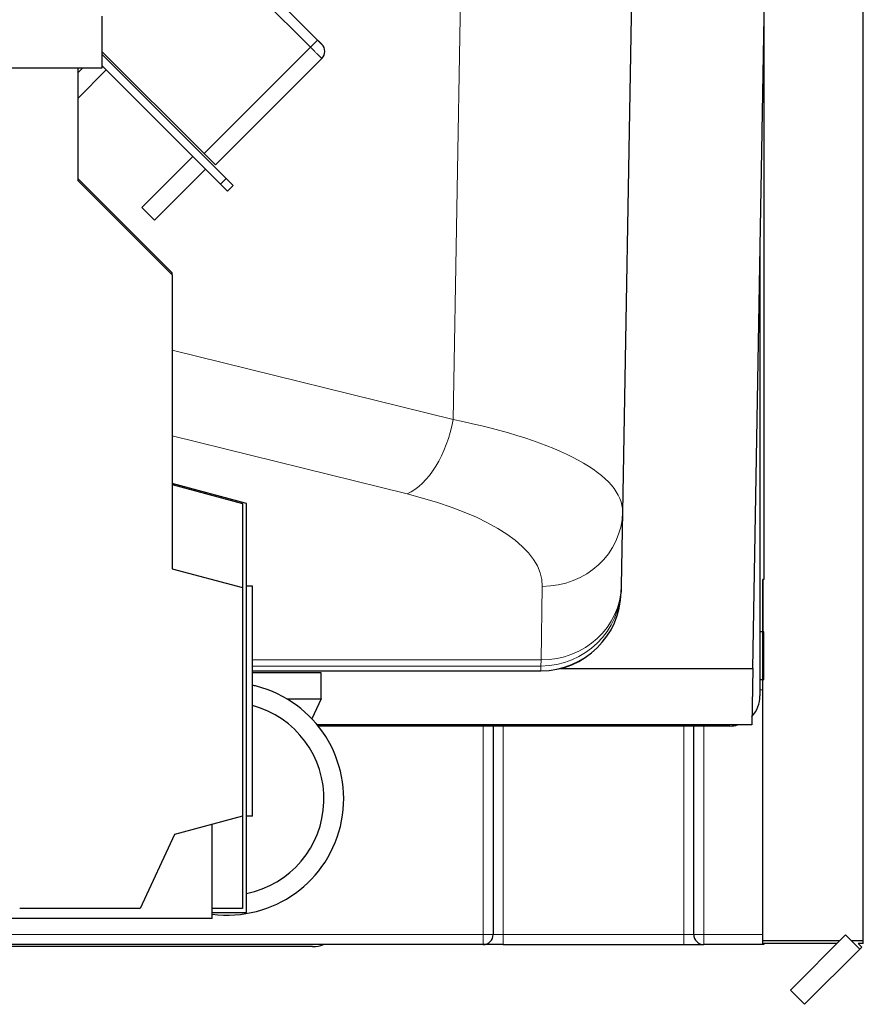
# Model space of a CAD drawing. Header units: inches. Extents: x 0 to 17820, y -10 to 12600.
# Tile 246 of 256: x 9121 to 9541, y 3859 to 4350. Entities that reach past the tile are written whole.
import ezdxf

# ---------------------------------------------------------------- set-up
doc = ezdxf.new("R2010")
doc.units = ezdxf.units.IN
doc.layers.add('1', color=7, linetype='Continuous', true_color=0xffffff)

msp = doc.modelspace()

# ---------------------------------------------------------------- linework, layer by layer
at = {"layer": '1', "color": 2, "linetype": 'Continuous', "lineweight": 25}
for p, q in [((9541.229, 3891.07), (9541.229, 4826.189)), ((9426.722, 4420.139), (9421.218, 4104.817)), ((9486.106, 4026.809), (9492.971, 4420.139)), ((9195.656, 4413.708), (9269.198, 4340.166)), ((9161.72, 4352.139), (9161.72, 4326.134)), ((9491.72, 4348.463), (9491.72, 4071.139)), ((9212.629, 4283.598), (9161.721, 4334.506)), ((9223.635, 4271.177), (9161.721, 4333.092)), ((9271.318, 4330.975), (9218.285, 4277.942)), ((9161.72, 4326.134), (8896.192, 4326.134)), ((9152.02, 4326.134), (9149.72, 4323.834)), ((9149.72, 4326.134), (9149.72, 4270.139)), ((9220.807, 4268.349), (9161.72, 4327.436)), ((9149.72, 4311.106), (9163.885, 4325.271)), ((9207.018, 4282.137), (9181.563, 4256.682)), ((9218.285, 4277.942), (9212.629, 4283.598)), ((9187.927, 4250.318), (9213.382, 4275.773)), ((9149.719, 4271.14), (9196.72, 4224.139)), ((9149.72, 4270.139), (9196.72, 4223.139)), ((9224.343, 4264.813), (9220.807, 4268.349)), ((9227.171, 4267.642), (9223.635, 4271.177)), ((9227.171, 4267.642), (9224.343, 4264.813)), ((9181.563, 4256.682), (9184.745, 4253.5)), ((9184.745, 4253.5), (9187.927, 4250.318)), ((9489.72, 4233.878), (9489.72, 4013.139)), ((9196.72, 4223.139), (9196.72, 4224.139)), ((9196.72, 4223.139), (9196.72, 4076.517)), ((9233.72, 4109.139), (9196.72, 4119.053)), ((9196.72, 4118.517), (9231.72, 4109.139)), ((9231.72, 4109.139), (9231.72, 4067.139)), ((9233.72, 3905.139), (9233.72, 4109.139)), ((9421.218, 4104.817), (9420.578, 4068.106)), ((9196.72, 4076.517), (9231.72, 4067.139)), ((9491.22, 4071.139), (9491.22, 4045.139)), ((9491.72, 4071.139), (9491.22, 4071.139)), ((9491.229, 3891.07), (9491.229, 4071.154)), ((9231.72, 4067.139), (9231.72, 3953.139)), ((9236.72, 4067.785), (9233.72, 4067.785)), ((9236.72, 3953.139), (9236.72, 4067.785)), ((9420.563, 4067.282), (9420.522, 4064.932)), ((9420.578, 4068.106), (9420.563, 4067.282)), ((9420.522, 4064.932), (9420.522, 4064.913)), ((9491.22, 4045.139), (9489.716, 4045.139)), ((9491.72, 4045.139), (9491.22, 4045.139)), ((9491.72, 4021.139), (9491.72, 4045.139)), ((9390.219, 4026.809), (9486.106, 4026.809)), ((9486.106, 4026.808), (9485.614, 3998.639)), ((9236.715, 4025.618), (9380.528, 4025.618)), ((9270.97, 4024.639), (9236.72, 4024.639)), ((9270.97, 4011.639), (9270.97, 4024.639)), ((9380.528, 4025.618), (9380.528, 4025.684)), ((9491.72, 4021.139), (9489.708, 4021.139)), ((9253.95, 4011.639), (9270.97, 4011.639)), ((9270.97, 4011.639), (9266.341, 4001.712)), ((9485.614, 3998.639), (9269.048, 3998.639)), ((9474.72, 3998.139), (9269.454, 3998.139)), ((9356.72, 3998.138), (9356.72, 3894.139)), ((9456.72, 3894.139), (9456.72, 3998.138)), ((9231.72, 3953.139), (9197.951, 3944.091)), ((9231.72, 3953.139), (9231.72, 3907.139)), ((9236.72, 3953.139), (9233.72, 3953.139)), ((9216.72, 3902.139), (9216.72, 3949.12)), ((9197.951, 3944.091), (9180.72, 3907.139)), ((9180.72, 3907.139), (9120.72, 3907.139)), ((9231.72, 3907.139), (9216.72, 3907.139)), ((9216.72, 3905.139), (9233.72, 3905.139)), ((9216.72, 3902.139), (9066.72, 3902.139)), ((9504.891, 3866.433), (9532.423, 3893.966)), ((9539.494, 3886.895), (9532.423, 3893.966)), ((9351.72, 3889.139), (8966.726, 3889.139)), ((9361.72, 3889.139), (9351.72, 3889.139)), ((9361.72, 3889.139), (9451.72, 3889.139)), ((9451.72, 3889.139), (9461.72, 3889.139)), ((9491.72, 3889.139), (9461.72, 3889.139)), ((9491.229, 3889.665), (9491.229, 3891.07)), ((9529.527, 3891.07), (9491.229, 3891.07)), ((9528.122, 3889.665), (9491.229, 3889.665)), ((9491.72, 3889.665), (9491.72, 3889.139)), ((9541.229, 3891.07), (9535.319, 3891.07)), ((9541.229, 3889.665), (9538.729, 3889.665)), ((9540.497, 3887.898), (9538.729, 3889.665)), ((9541.229, 3889.665), (9541.229, 3891.07)), ((9266.72, 3888.139), (8966.723, 3888.139)), ((9511.962, 3859.362), (9539.494, 3886.895)), ((9539.494, 3886.895), (9540.497, 3887.898)), ((9511.962, 3859.362), (9504.891, 3866.433))]:
    msp.add_line(p, q, dxfattribs=at)
at = {"layer": '1', "color": 110, "linetype": 'Continuous', "lineweight": 13}
for p, q in [((9336.749, 4150.919), (9341.448, 4420.139)), ((9265.662, 4336.631), (9192.12, 4410.173)), ((9265.662, 4336.631), (9212.629, 4283.598)), ((9269.198, 4340.166), (9265.662, 4336.631)), ((9223.635, 4271.177), (9220.807, 4268.349)), ((9196.722, 4185.56), (9336.749, 4150.919)), ((9196.718, 4142.838), (9313.81, 4113.871)), ((9381.225, 4067.769), (9380.584, 4031.058)), ((9236.715, 4031.058), (9380.584, 4031.058)), ((9380.569, 4028.034), (9380.584, 4031.058)), ((9236.719, 4028.034), (9380.569, 4028.034)), ((9380.528, 4025.684), (9380.569, 4028.034)), ((9236.713, 4025.684), (9380.528, 4025.684)), ((9491.229, 4016.139), (9489.72, 4016.139)), ((9351.72, 3894.139), (9351.72, 3998.138)), ((9361.72, 3998.138), (9361.72, 3894.139)), ((9451.72, 3894.139), (9451.72, 3998.138)), ((9461.72, 3998.138), (9461.72, 3894.139)), ((8968.901, 3894.139), (9351.72, 3894.139)), ((9351.72, 3889.139), (9351.72, 3894.139)), ((9351.72, 3894.139), (9356.72, 3894.139)), ((9356.72, 3894.139), (9361.72, 3894.139)), ((9361.72, 3894.139), (9451.72, 3894.139)), ((9361.72, 3894.139), (9361.72, 3889.139)), ((9451.72, 3889.139), (9451.72, 3894.139)), ((9451.72, 3894.139), (9456.72, 3894.139)), ((9456.72, 3894.139), (9461.72, 3894.139)), ((9461.72, 3894.139), (9491.229, 3894.139)), ((9461.72, 3889.139), (9461.72, 3894.139))]:
    msp.add_line(p, q, dxfattribs=at)
at = {"layer": '1', "color": 2, "linetype": 'Continuous', "lineweight": 25}
for centre, radius, start, end in [((9267.782, 4334.511), 5, 315, 45), ((9224.22, 3961.839), 58, 262.56551, 75.55113), ((9224.22, 3961.839), 58, 75.55113, 77.55926), ((9474.72, 4013.139), 15, 316.98925, 0), ((9224.22, 3961.839), 48.177, 281.37375, 74.95875), ((9474.72, 4013.139), 15, 270, 284.83511), ((9351.72, 3894.139), 5, 270, 0), ((9461.72, 3894.139), 5, 180, 270), ((9266.72, 3903.139), 15, 270, 291.03947)]:
    msp.add_arc(centre, radius, start, end, dxfattribs=at)
at = {"layer": '1', "color": 110, "linetype": 'Continuous', "lineweight": 13}
for centre, major_axis, ratio, start_param, end_param in [((9313.81, 4151.617), (-9.606, -38.829), 0.5650199, 0.4126971, 1.6918699), ((9221.2, 4105.506), (-200.021, 0.452), 0.2796199, 3.1373432, 4.0971333), ((9221.2, 4067.76), (160.027, 0.405), 0.3517474, 6.276156, 7.2359461), ((9381.225, 4105.515), (-39.994, 0.698), 0.943642, 1.5872662, 3.1415927), ((9380.569, 4067.98), (-39.994, 0.698), 0.9986327, 1.5882258, 3.1415927), ((9380.584, 4068.804), (-39.994, 0.698), 0.943642, 1.5872662, 3.1415927)]:
    msp.add_ellipse(centre, major_axis=major_axis, ratio=ratio, start_param=start_param, end_param=end_param, dxfattribs=at)
at = {"layer": '1', "color": 2, "linetype": 'Continuous', "lineweight": 25}
for centre, major_axis, ratio, start_param, end_param in [((9380.528, 4065.63), (-39.994, 0.698), 0.9986327, 1.5882258, 3.1415927), ((9380.528, 4065.611), (39.994, -0.698), 0.9998475, 4.7298396, 6.2831853)]:
    msp.add_ellipse(centre, major_axis=major_axis, ratio=ratio, start_param=start_param, end_param=end_param, dxfattribs=at)
at = {"layer": '1', "color": 110, "linetype": 'Continuous', "lineweight": 13}
msp.add_open_spline([(9271.318, 4330.975), (9271.317, 4330.976), (9271.298, 4330.995), (9271.245, 4331.048), (9271.199, 4331.094), (9271.189, 4331.104), (9271.169, 4331.124), (9271.136, 4331.157), (9271.099, 4331.194), (9271.018, 4331.275), (9270.894, 4331.399), (9270.736, 4331.557), (9270.605, 4331.688), (9270.559, 4331.734), (9270.487, 4331.806), (9270.463, 4331.83), (9270.413, 4331.88), (9270.387, 4331.906), (9270.258, 4332.035), (9270.148, 4332.145), (9269.914, 4332.379), (9269.79, 4332.503), (9269.529, 4332.764), (9269.392, 4332.901), (9269.212, 4333.081), (9269.176, 4333.117), (9269.102, 4333.191), (9268.991, 4333.302), (9268.877, 4333.415), (9268.647, 4333.646), (9268.331, 4333.962), (9267.997, 4334.295), (9267.741, 4334.552), (9267.654, 4334.639), (9267.544, 4334.749), (9267.522, 4334.771), (9267.478, 4334.815), (9267.412, 4334.881), (9267.346, 4334.947), (9267.124, 4335.169), (9266.945, 4335.348), (9266.583, 4335.709), (9266.401, 4335.892), (9266.034, 4336.259), (9265.849, 4336.444), (9265.662, 4336.631)], degree=3, knots=[0, 0, 0, 0, 0.0594374, 0.1221416, 0.1221416, 0.1378176, 0.1378176, 0.1534937, 0.1848458, 0.1848458, 0.2475499, 0.3102541, 0.3102541, 0.3416062, 0.3416062, 0.3572822, 0.3572822, 0.3729583, 0.3729583, 0.4356624, 0.4356624, 0.4983666, 0.4983666, 0.5610708, 0.5610708, 0.5767468, 0.5767468, 0.5924229, 0.623775, 0.623775, 0.6864791, 0.7491833, 0.7491833, 0.7805354, 0.7805354, 0.7883734, 0.7883734, 0.7962114, 0.8118875, 0.8118875, 0.8745917, 0.8745917, 0.9372958, 0.9372958, 1, 1, 1, 1], dxfattribs=at)
at = {"layer": '1', "color": 2, "linetype": 'Continuous', "lineweight": 25}
msp.add_open_spline([(9269.198, 4340.166), (9269.268, 4340.096), (9269.337, 4340.027), (9269.475, 4339.889), (9269.611, 4339.753), (9269.745, 4339.618), (9269.829, 4339.535), (9269.845, 4339.519), (9269.878, 4339.486), (9269.895, 4339.469), (9269.944, 4339.42), (9269.977, 4339.387), (9270.073, 4339.291), (9270.198, 4339.166), (9270.317, 4339.047), (9270.403, 4338.961), (9270.445, 4338.918), (9270.487, 4338.877), (9270.515, 4338.849), (9270.528, 4338.836), (9270.596, 4338.768), (9270.699, 4338.665), (9270.838, 4338.526), (9270.921, 4338.443), (9270.969, 4338.395), (9270.979, 4338.385), (9270.997, 4338.367), (9271.006, 4338.357), (9271.033, 4338.331), (9271.051, 4338.313), (9271.1, 4338.264), (9271.159, 4338.205), (9271.205, 4338.158), (9271.236, 4338.128), (9271.245, 4338.119), (9271.262, 4338.102), (9271.27, 4338.094), (9271.29, 4338.074), (9271.31, 4338.054), (9271.318, 4338.046), (9271.318, 4338.046)], degree=3, knots=[0, 0, 0, 0, 0.0626682, 0.0626682, 0.1253363, 0.1880045, 0.1880045, 0.2036716, 0.2036716, 0.2193386, 0.2193386, 0.2506727, 0.2506727, 0.3133409, 0.376009, 0.376009, 0.4073431, 0.4230102, 0.4230102, 0.4386772, 0.4386772, 0.5013454, 0.5640135, 0.6266817, 0.6266817, 0.6423487, 0.6423487, 0.6580158, 0.6580158, 0.6893499, 0.6893499, 0.752018, 0.8146862, 0.8146862, 0.8460203, 0.8460203, 0.8773544, 0.8773544, 0.9400226, 1, 1, 1, 1], dxfattribs=at)

doc.saveas('drawing.dxf')
